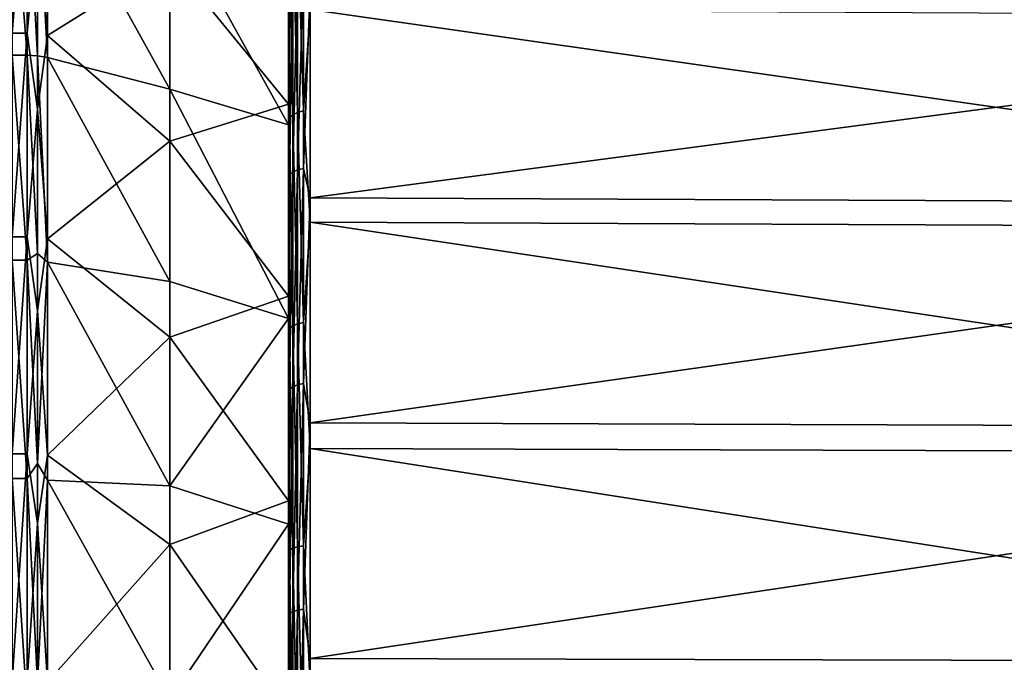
# Model space of a CAD drawing. Header units: metres. Extents: x -25 to 70, y -235 to 25.
# Tile 85 of 89: x 51 to 60, y 6 to 12. Entities that reach past the tile are written whole.
import ezdxf

# ---------------------------------------------------------------- set-up
doc = ezdxf.new("R2010")
doc.units = ezdxf.units.M
doc.layers.add('solid_10481012', color=7, linetype='CONTINUOUS')

msp = doc.modelspace()

# ---------------------------------------------------------------- linework, layer by layer
at = {"layer": 'solid_10481012'}
for points in [[(53.598061, 13.761982, 72.40593), (53.598061, 11.929384, 70.963074), (53.598061, 9.946755, 69.734482)], [(53.598061, 11.793485, 71.157158), (53.598061, 13.761982, 72.40593), (53.598061, 9.946755, 69.734482)], [(53.60796, 12.872592, 71.585007), (53.598061, 11.929384, 70.963074), (53.598061, 13.761982, 72.40593)], [(53.598061, 13.604232, 72.582726), (53.598061, 13.761982, 72.40593), (53.598061, 11.793485, 71.157158)], [(51.138058, 13.587374, 103.014854), (50.998062, 13.587374, 103.014854), (50.998062, 11.820809, 104.441742)], [(51.138058, 11.820809, 104.441742), (51.138058, 13.587374, 103.014854), (50.998062, 11.820809, 104.441742)], [(51.236229, 12.869693, 103.621765), (51.138058, 13.587374, 103.014854), (51.138058, 11.820809, 104.441742)], [(51.236229, 12.869693, 103.621765), (51.330578, 11.798306, 104.410446), (51.330578, 13.561506, 102.986267)], [(51.330578, 13.561506, 102.986267), (51.330578, 11.798306, 104.410446), (52.480213, 12.521361, 103.198944)], [(53.607693, 13.564561, 72.629486), (53.598061, 13.604232, 72.582726), (53.598061, 11.793485, 71.157158)], [(53.607693, 13.564561, 72.629486), (53.598061, 11.793485, 71.157158), (53.600483, 11.775685, 71.182579)], [(53.598061, 13.564554, 72.629478), (53.607693, 13.564561, 72.629486), (53.607693, 11.758317, 71.207382)], [(53.598061, 11.758317, 71.207382), (53.598061, 13.564554, 72.629478), (53.607693, 11.758317, 71.207382)], [(53.598061, 12.64356, 73.673088), (53.598061, 13.564554, 72.629478), (53.598061, 11.758317, 71.207382)], [(53.607693, 13.564561, 72.629486), (53.600483, 11.775685, 71.182579), (53.607693, 11.758317, 71.207382)], [(51.138058, 11.614923, 71.41217), (50.998062, 11.614923, 71.41217), (50.998062, 13.399138, 72.816933)], [(51.138058, 13.399138, 72.816933), (51.138058, 11.614923, 71.41217), (50.998062, 13.399138, 72.816933)], [(51.236229, 11.609341, 71.420143), (51.138058, 11.614923, 71.41217), (51.138058, 13.399138, 72.816933)], [(51.236229, 13.333884, 72.77253), (51.236229, 11.609341, 71.420143), (51.138058, 13.399138, 72.816933)], [(51.236229, 13.333884, 72.77253), (51.330578, 13.37363, 72.845833), (51.330578, 11.592811, 71.443748)], [(51.330578, 13.37363, 72.845833), (52.480213, 12.972989, 73.184669), (52.480213, 11.295122, 71.868896)], [(51.330578, 11.592811, 71.443748), (51.330578, 13.37363, 72.845833), (52.480213, 11.295122, 71.868896)], [(51.236229, 13.333884, 72.77253), (51.330578, 11.592811, 71.443748), (51.236229, 11.609341, 71.420143)], [(52.480213, 12.972989, 73.184669), (53.598061, 12.64356, 73.673088), (53.598061, 10.959964, 72.347549)], [(52.480213, 11.295122, 71.868896), (52.480213, 12.972989, 73.184669), (53.598061, 10.959964, 72.347549)], [(53.636707, 12.907171, 71.540916), (53.636707, 11.051969, 70.24189), (53.60796, 12.872592, 71.585007)], [(53.681458, 12.93452, 71.506042), (53.681458, 11.075386, 70.204262), (53.636707, 12.907171, 71.540916)], [(53.681458, 11.075386, 70.204262), (53.636707, 11.051969, 70.24189), (53.636707, 12.907171, 71.540916)], [(53.73777, 12.951924, 71.483849), (53.73777, 11.090289, 70.180313), (53.681458, 12.93452, 71.506042)], [(53.73777, 11.090289, 70.180313), (53.681458, 11.075386, 70.204262), (53.681458, 12.93452, 71.506042)], [(53.73777, 12.951924, 71.483849), (53.799809, 12.044095, 70.799248), (53.73777, 11.090289, 70.180313)], [(51.236229, 11.105241, 104.921646), (51.236229, 12.869693, 103.621765), (51.138058, 11.820809, 104.441742)], [(51.236229, 11.105241, 104.921646), (51.330578, 11.798306, 104.410446), (51.236229, 12.869693, 103.621765)], [(52.480213, 12.521361, 103.198944), (53.598061, 11.154242, 103.514603), (53.598061, 12.821198, 102.168167)], [(53.60796, 12.872592, 71.585007), (53.60796, 11.02236, 70.289459), (53.598061, 11.929384, 70.963074)], [(53.598061, 12.821198, 102.168167), (53.598061, 10.027913, 105.879906), (53.598061, 11.966722, 104.644745)], [(53.598061, 12.821198, 102.168167), (53.598061, 11.154242, 103.514603), (53.598061, 10.027913, 105.879906)], [(53.636707, 11.051969, 70.24189), (53.60796, 11.02236, 70.289459), (53.60796, 12.872592, 71.585007)], [(53.598061, 12.64356, 73.673088), (53.598061, 11.758317, 71.207382), (53.598061, 10.959964, 72.347549)], [(51.330578, 11.798306, 104.410446), (52.480213, 10.804667, 104.463646), (52.480213, 12.521361, 103.198944)], [(52.480213, 12.521361, 103.198944), (52.480213, 10.804667, 104.463646), (53.598061, 11.154242, 103.514603)], [(53.681458, 12.432405, 104.875656), (53.636707, 12.406118, 104.839973), (53.636707, 10.512671, 106.082596)], [(53.681458, 10.534945, 106.120911), (53.681458, 12.432405, 104.875656), (53.636707, 10.512671, 106.082596)], [(53.73777, 12.449134, 104.898369), (53.681458, 12.432405, 104.875656), (53.681458, 10.534945, 106.120911)], [(53.73777, 10.549122, 106.145294), (53.73777, 12.449134, 104.898369), (53.681458, 10.534945, 106.120911)], [(53.73777, 10.549122, 106.145294), (53.799809, 12.257589, 105.049271), (53.73777, 12.449134, 104.898369)], [(53.60796, 10.484507, 106.034149), (53.60796, 12.372881, 104.794861), (53.598061, 12.141679, 104.886292)], [(53.636707, 12.406118, 104.839973), (53.60796, 12.372881, 104.794861), (53.60796, 10.484507, 106.034149)], [(53.636707, 10.512671, 106.082596), (53.636707, 12.406118, 104.839973), (53.60796, 10.484507, 106.034149)], [(53.73777, 10.549122, 106.145294), (53.799809, 10.271604, 106.314484), (53.799809, 12.257589, 105.049271)], [(68.277069, 12.183839, 104.946686), (53.799809, 12.257589, 105.049271), (53.799809, 10.271604, 106.314484)], [(53.598061, 10.057562, 105.933571), (53.598061, 10.174575, 106.139603), (53.598061, 12.141679, 104.886292)], [(53.60796, 10.484507, 106.034149), (53.598061, 12.141679, 104.886292), (53.598061, 10.174575, 106.139603)], [(53.598061, 12.002306, 104.694679), (53.598061, 10.057562, 105.933571), (53.598061, 12.141679, 104.886292)], [(68.277069, 10.209802, 106.204285), (68.277069, 12.183839, 104.946686), (53.799809, 10.271604, 106.314484)], [(53.607693, 10.027878, 105.879921), (53.598061, 10.057562, 105.933571), (53.598061, 12.002306, 104.694679)], [(53.607693, 11.966753, 104.644722), (53.607693, 10.027878, 105.879921), (53.598061, 12.002306, 104.694679)], [(53.598061, 10.027913, 105.879906), (53.607693, 10.027878, 105.879921), (53.607693, 11.966753, 104.644722)], [(53.598061, 11.966722, 104.644745), (53.598061, 10.027913, 105.879906), (53.607693, 11.966753, 104.644722)], [(53.73777, 11.090289, 70.180313), (53.799809, 12.044095, 70.799248), (53.799809, 10.042492, 69.558891)], [(68.277069, 9.982068, 69.669846), (53.799809, 10.042492, 69.558891), (53.799809, 12.044095, 70.799248)], [(68.277069, 11.971629, 70.90274), (68.277069, 9.982068, 69.669846), (53.799809, 12.044095, 70.799248)], [(53.60796, 11.02236, 70.289459), (53.598061, 9.946755, 69.734482), (53.598061, 11.929384, 70.963074)], [(51.138058, 11.820809, 104.441742), (50.998062, 11.820809, 104.441742), (50.998062, 9.905591, 105.661873)], [(51.138058, 9.905591, 105.661873), (51.138058, 11.820809, 104.441742), (50.998062, 9.905591, 105.661873)], [(51.236229, 11.105241, 104.921646), (51.138058, 11.820809, 104.441742), (51.138058, 9.905591, 105.661873)], [(51.236229, 11.105241, 104.921646), (51.330578, 9.886733, 105.62825), (51.330578, 11.798306, 104.410446)], [(51.330578, 11.798306, 104.410446), (51.330578, 9.886733, 105.62825), (52.480213, 10.804667, 104.463646)], [(53.598061, 9.834579, 69.943184), (53.598061, 11.793485, 71.157158), (53.598061, 9.946755, 69.734482)], [(53.600483, 11.775685, 71.182579), (53.598061, 11.793485, 71.157158), (53.598061, 9.834579, 69.943184)], [(53.600483, 11.775685, 71.182579), (53.598061, 9.834579, 69.943184), (53.607693, 11.758317, 71.207382)], [(53.607693, 9.804206, 69.99646), (53.607693, 11.758317, 71.207382), (53.598061, 9.834579, 69.943184)], [(53.598061, 11.758317, 71.207382), (53.607693, 11.758317, 71.207382), (53.607693, 9.804206, 69.99646)], [(53.598061, 9.804212, 69.99646), (53.598061, 11.758317, 71.207382), (53.607693, 9.804206, 69.99646)], [(53.598061, 10.959964, 72.347549), (53.598061, 11.758317, 71.207382), (53.598061, 9.804212, 69.99646)], [(51.138058, 9.684643, 70.216011), (50.998062, 11.614923, 71.41217), (51.138058, 11.614923, 71.41217)], [(51.138058, 9.684643, 70.216011), (50.998062, 9.684643, 70.216011), (50.998062, 11.614923, 71.41217)], [(51.236229, 9.748688, 70.262146), (51.138058, 9.684643, 70.216011), (51.138058, 11.614923, 71.41217)], [(51.236229, 11.609341, 71.420143), (51.236229, 9.748688, 70.262146), (51.138058, 11.614923, 71.41217)], [(51.236229, 11.609341, 71.420143), (51.330578, 11.592811, 71.443748), (51.330578, 9.666205, 70.24987)], [(51.236229, 11.609341, 71.420143), (51.330578, 9.666205, 70.24987), (51.236229, 9.748688, 70.262146)], [(52.480213, 9.48483, 70.742241), (51.330578, 11.592811, 71.443748), (52.480213, 11.295122, 71.868896)], [(51.330578, 9.666205, 70.24987), (51.330578, 11.592811, 71.443748), (52.480213, 9.48483, 70.742241)], [(52.480213, 11.295122, 71.868896), (53.598061, 10.959964, 72.347549), (53.598061, 9.138539, 71.218849)], [(52.480213, 9.48483, 70.742241), (52.480213, 11.295122, 71.868896), (53.598061, 9.138539, 71.218849)], [(52.480213, 10.804667, 104.463646), (53.598061, 9.34701, 104.665932), (53.598061, 11.154242, 103.514603)], [(53.598061, 11.154242, 103.514603), (53.598061, 7.962914, 106.890259), (53.598061, 10.027913, 105.879906)], [(53.598061, 11.154242, 103.514603), (53.598061, 9.34701, 104.665932), (53.598061, 7.962914, 106.890259)], [(51.236229, 9.210589, 106.02314), (51.236229, 11.105241, 104.921646), (51.138058, 9.905591, 105.661873)], [(51.236229, 9.210589, 106.02314), (51.330578, 9.886733, 105.62825), (51.236229, 11.105241, 104.921646)], [(53.636707, 11.051969, 70.24189), (53.636707, 9.067192, 69.151054), (53.60796, 11.02236, 70.289459)], [(53.681458, 11.075386, 70.204262), (53.681458, 9.086404, 69.111122), (53.636707, 11.051969, 70.24189)], [(53.681458, 9.086404, 69.111122), (53.636707, 9.067192, 69.151054), (53.636707, 11.051969, 70.24189)], [(53.73777, 11.090289, 70.180313), (53.73777, 9.098631, 69.085701), (53.681458, 11.075386, 70.204262)], [(53.73777, 9.098631, 69.085701), (53.681458, 9.086404, 69.111122), (53.681458, 11.075386, 70.204262)], [(53.73777, 11.090289, 70.180313), (53.799809, 10.042492, 69.558891), (53.73777, 9.098631, 69.085701)], [(53.60796, 11.02236, 70.289459), (53.60796, 9.0429, 69.201553), (53.598061, 9.946755, 69.734482)], [(53.598061, 9.138539, 71.218849), (53.598061, 10.959964, 72.347549), (53.598061, 9.804212, 69.99646)], [(53.636707, 9.067192, 69.151054), (53.60796, 9.0429, 69.201553), (53.60796, 11.02236, 70.289459)], [(51.330578, 9.886733, 105.62825), (52.480213, 8.961296, 105.535324), (52.480213, 10.804667, 104.463646)], [(52.480213, 10.804667, 104.463646), (52.480213, 8.961296, 105.535324), (53.598061, 9.34701, 104.665932)], [(53.60796, 8.473211, 107.062012), (53.60796, 10.484507, 106.034149), (53.598061, 10.174575, 106.139603)], [(53.636707, 10.512671, 106.082596), (53.60796, 10.484507, 106.034149), (53.60796, 8.473211, 107.062012)], [(53.636707, 8.495973, 107.113213), (53.636707, 10.512671, 106.082596), (53.60796, 8.473211, 107.062012)], [(53.681458, 10.534945, 106.120911), (53.636707, 10.512671, 106.082596), (53.636707, 8.495973, 107.113213)], [(53.681458, 8.513974, 107.153717), (53.681458, 10.534945, 106.120911), (53.636707, 8.495973, 107.113213)], [(53.73777, 10.549122, 106.145294), (53.681458, 10.534945, 106.120911), (53.681458, 8.513974, 107.153717)], [(53.73777, 8.525431, 107.179489), (53.73777, 10.549122, 106.145294), (53.681458, 8.513974, 107.153717)], [(53.73777, 8.525431, 107.179489), (53.799809, 10.271604, 106.314484), (53.73777, 10.549122, 106.145294)], [(53.73777, 8.525431, 107.179489), (53.799809, 8.156446, 107.34938), (53.799809, 10.271604, 106.314484)], [(68.277069, 10.209802, 106.204285), (53.799809, 10.271604, 106.314484), (53.799809, 8.156446, 107.34938)], [(68.277069, 8.107371, 107.232956), (68.277069, 10.209802, 106.204285), (53.799809, 8.156446, 107.34938)], [(53.598061, 7.986311, 106.946938), (53.598061, 8.079524, 107.164772), (53.598061, 10.174575, 106.139603)], [(53.60796, 8.473211, 107.062012), (53.598061, 10.174575, 106.139603), (53.598061, 8.079524, 107.164772)], [(53.598061, 10.057562, 105.933571), (53.598061, 7.986311, 106.946938), (53.598061, 10.174575, 106.139603)], [(53.607693, 7.962914, 106.890259), (53.598061, 7.986311, 106.946938), (53.598061, 10.057562, 105.933571)], [(53.607693, 10.027878, 105.879921), (53.607693, 7.962914, 106.890259), (53.598061, 10.057562, 105.933571)], [(53.598061, 10.027913, 105.879906), (53.598061, 7.962914, 106.890259), (53.607693, 10.027878, 105.879921)], [(53.598061, 7.962914, 106.890259), (53.607693, 7.962914, 106.890259), (53.607693, 10.027878, 105.879921)], [(53.73777, 9.098631, 69.085701), (53.799809, 10.042492, 69.558891), (53.799809, 7.914598, 68.550446)], [(68.277069, 7.866977, 68.667465), (53.799809, 7.914598, 68.550446), (53.799809, 10.042492, 69.558891)], [(68.277069, 9.982068, 69.669846), (68.277069, 7.866977, 68.667465), (53.799809, 10.042492, 69.558891)], [(53.598061, 9.834579, 69.943184), (53.598061, 9.946755, 69.734482), (53.598061, 7.839056, 68.735619)], [(53.60796, 9.0429, 69.201553), (53.598061, 7.839056, 68.735619), (53.598061, 9.946755, 69.734482)], [(51.138058, 9.905591, 105.661873), (50.998062, 9.905591, 105.661873), (50.998062, 7.865805, 106.659897)], [(51.138058, 7.865805, 106.659897), (51.138058, 9.905591, 105.661873), (50.998062, 7.865805, 106.659897)], [(51.236229, 9.210589, 106.02314), (51.138058, 9.905591, 105.661873), (51.138058, 7.865805, 106.659897)], [(51.236229, 9.210589, 106.02314), (51.330578, 7.85083, 106.624367), (51.330578, 9.886733, 105.62825)], [(51.330578, 9.886733, 105.62825), (51.330578, 7.85083, 106.624367), (52.480213, 8.961296, 105.535324)], [(53.598061, 7.750937, 68.955566), (53.598061, 9.834579, 69.943184), (53.598061, 7.839056, 68.735619)], [(53.607693, 9.804206, 69.99646), (53.598061, 9.834579, 69.943184), (53.598061, 7.750937, 68.955566)], [(51.236229, 9.748688, 70.262146), (51.236229, 7.773742, 69.312103), (51.138058, 9.684643, 70.216011)], [(51.236229, 9.748688, 70.262146), (51.330578, 9.666205, 70.24987), (51.236229, 7.773742, 69.312103)], [(53.598061, 9.804212, 69.99646), (53.607693, 9.804206, 69.99646), (53.607693, 7.726812, 69.01194)], [(53.598061, 9.804212, 69.99646), (53.607693, 7.726812, 69.01194), (53.598061, 7.726812, 69.01194)], [(53.598061, 7.202169, 70.301163), (53.598061, 9.804212, 69.99646), (53.598061, 7.726812, 69.01194)], [(53.598061, 7.202169, 70.301163), (53.598061, 9.138539, 71.218849), (53.598061, 9.804212, 69.99646)], [(53.607693, 7.726812, 69.01194), (53.607693, 9.804206, 69.99646), (53.598061, 7.750937, 68.955566)], [(51.138058, 7.632573, 69.2435), (50.998062, 7.632573, 69.2435), (50.998062, 9.684643, 70.216011)], [(51.138058, 9.684643, 70.216011), (51.138058, 7.632573, 69.2435), (50.998062, 9.684643, 70.216011)], [(51.236229, 7.773742, 69.312103), (51.138058, 7.632573, 69.2435), (51.138058, 9.684643, 70.216011)], [(51.236229, 7.773742, 69.312103), (51.330578, 9.666205, 70.24987), (51.330578, 7.618042, 69.279205)], [(51.330578, 9.666205, 70.24987), (52.480213, 9.48483, 70.742241), (52.480213, 7.563337, 69.817909)], [(51.330578, 7.618042, 69.279205), (51.330578, 9.666205, 70.24987), (52.480213, 7.563337, 69.817909)], [(52.480213, 7.563337, 69.817909), (52.480213, 9.48483, 70.742241), (53.598061, 9.138539, 71.218849)], [(52.480213, 8.961296, 105.535324), (53.598061, 7.422265, 105.607666), (53.598061, 9.34701, 104.665932)], [(53.598061, 9.34701, 104.665932), (53.598061, 7.422265, 105.607666), (53.598061, 7.962914, 106.890259)], [(51.236229, 7.207953, 106.913322), (51.236229, 9.210589, 106.02314), (51.138058, 7.865805, 106.659897)], [(51.236229, 7.207953, 106.913322), (51.330578, 7.85083, 106.624367), (51.236229, 9.210589, 106.02314)], [(52.480213, 7.563337, 69.817909), (53.598061, 9.138539, 71.218849), (53.598061, 7.202169, 70.301163)], [(53.681458, 9.086404, 69.111122), (53.681458, 6.990892, 68.239433), (53.636707, 9.067192, 69.151054)], [(53.73777, 9.098631, 69.085701), (53.73777, 7.000299, 68.212845), (53.681458, 9.086404, 69.111122)], [(53.73777, 7.000299, 68.212845), (53.681458, 6.990892, 68.239433), (53.681458, 9.086404, 69.111122)], [(53.73777, 9.098631, 69.085701), (53.799809, 7.914598, 68.550446), (53.73777, 7.000299, 68.212845)], [(53.60796, 9.0429, 69.201553), (53.60796, 6.957421, 68.334045), (53.598061, 7.839056, 68.735619)], [(53.636707, 9.067192, 69.151054), (53.636707, 6.976111, 68.281212), (53.60796, 9.0429, 69.201553)], [(53.636707, 6.976111, 68.281212), (53.60796, 6.957421, 68.334045), (53.60796, 9.0429, 69.201553)], [(53.681458, 6.990892, 68.239433), (53.636707, 6.976111, 68.281212), (53.636707, 9.067192, 69.151054)], [(51.330578, 7.85083, 106.624367), (52.480213, 7.012863, 106.401413), (52.480213, 8.961296, 105.535324)], [(52.480213, 8.961296, 105.535324), (52.480213, 7.012863, 106.401413), (53.598061, 7.422265, 105.607666)], [(53.73777, 8.525431, 107.179489), (53.681458, 8.513974, 107.153717), (53.681458, 6.393184, 107.96196)], [(53.73777, 6.401787, 107.988815), (53.73777, 8.525431, 107.179489), (53.681458, 6.393184, 107.96196)], [(53.73777, 6.401787, 107.988815), (53.799809, 8.156446, 107.34938), (53.73777, 8.525431, 107.179489)], [(53.60796, 6.362575, 107.866386), (53.60796, 8.473211, 107.062012), (53.598061, 8.079524, 107.164772)], [(53.636707, 8.495973, 107.113213), (53.60796, 8.473211, 107.062012), (53.60796, 6.362575, 107.866386)], [(53.636707, 6.379667, 107.919746), (53.636707, 8.495973, 107.113213), (53.60796, 6.362575, 107.866386)], [(53.681458, 8.513974, 107.153717), (53.636707, 8.495973, 107.113213), (53.636707, 6.379667, 107.919746)], [(53.681458, 6.393184, 107.96196), (53.681458, 8.513974, 107.153717), (53.636707, 6.379667, 107.919746)], [(53.73777, 6.401787, 107.988815), (53.799809, 5.938718, 108.140945), (53.799809, 8.156446, 107.34938)], [(68.277069, 8.107371, 107.232956), (53.799809, 8.156446, 107.34938), (53.799809, 5.938718, 108.140945)], [(53.598061, 5.814611, 107.722015), (53.598061, 5.882872, 107.948906), (53.598061, 8.079524, 107.164772)], [(53.60796, 6.362575, 107.866386), (53.598061, 8.079524, 107.164772), (53.598061, 5.882872, 107.948906)], [(53.598061, 7.986311, 106.946938), (53.598061, 5.814611, 107.722015), (53.598061, 8.079524, 107.164772)], [(68.277069, 5.902986, 108.01976), (68.277069, 8.107371, 107.232956), (53.799809, 5.938718, 108.140945)], [(53.607693, 5.797791, 107.663055), (53.598061, 5.814611, 107.722015), (53.598061, 7.986311, 106.946938)], [(53.607693, 7.962914, 106.890259), (53.607693, 5.797791, 107.663055), (53.598061, 7.986311, 106.946938)], [(53.598061, 5.797798, 107.663048), (53.607693, 5.797791, 107.663055), (53.607693, 7.962914, 106.890259)], [(53.598061, 7.962914, 106.890259), (53.598061, 5.797798, 107.663048), (53.607693, 7.962914, 106.890259)], [(53.598061, 7.422265, 105.607666), (53.598061, 5.797798, 107.663048), (53.598061, 7.962914, 106.890259)], [(53.73777, 7.000299, 68.212845), (53.799809, 7.914598, 68.550446), (53.799809, 5.687173, 67.786583)], [(68.277069, 5.652955, 67.908203), (53.799809, 5.687173, 67.786583), (53.799809, 7.914598, 68.550446)], [(68.277069, 7.866977, 68.667465), (68.277069, 5.652955, 67.908203), (53.799809, 7.914598, 68.550446)], [(51.138058, 7.865805, 106.659897), (50.998062, 7.865805, 106.659897), (50.998062, 5.727101, 107.423256)], [(51.138058, 5.727101, 107.423256), (51.138058, 7.865805, 106.659897), (50.998062, 5.727101, 107.423256)], [(51.236229, 7.207953, 106.913322), (51.138058, 7.865805, 106.659897), (51.138058, 5.727101, 107.423256)], [(51.236229, 7.207953, 106.913322), (51.330578, 5.716198, 107.386276), (51.330578, 7.85083, 106.624367)], [(51.330578, 7.85083, 106.624367), (51.330578, 5.716198, 107.386276), (52.480213, 7.012863, 106.401413)], [(53.598061, 7.750937, 68.955566), (53.598061, 7.839056, 68.735619), (53.598061, 5.632731, 67.979027)], [(53.60796, 6.957421, 68.334045), (53.598061, 5.632731, 67.979027), (53.598061, 7.839056, 68.735619)], [(51.236229, 7.773742, 69.312103), (51.236229, 5.707655, 68.581169), (51.138058, 7.632573, 69.2435)], [(51.236229, 7.773742, 69.312103), (51.330578, 7.618042, 69.279205), (51.236229, 5.707655, 68.581169)], [(53.598061, 5.569812, 68.207458), (53.598061, 7.750937, 68.955566), (53.598061, 5.632731, 67.979027)], [(53.607693, 7.726812, 69.01194), (53.598061, 7.750937, 68.955566), (53.598061, 5.569812, 68.207458)], [(53.607693, 5.55221, 68.266197), (53.607693, 7.726812, 69.01194), (53.598061, 5.569812, 68.207458)], [(53.598061, 7.726812, 69.01194), (53.607693, 7.726812, 69.01194), (53.607693, 5.55221, 68.266197)], [(53.598061, 7.726812, 69.01194), (53.607693, 5.55221, 68.266197), (53.598061, 5.552225, 68.266205)], [(53.598061, 5.175247, 69.606064), (53.598061, 7.726812, 69.01194), (53.598061, 5.552225, 68.266205)], [(53.598061, 5.175247, 69.606064), (53.598061, 7.202169, 70.301163), (53.598061, 7.726812, 69.01194)], [(51.138058, 5.484519, 68.506859), (50.998062, 5.484519, 68.506859), (50.998062, 7.632573, 69.2435)], [(51.138058, 7.632573, 69.2435), (51.138058, 5.484519, 68.506859), (50.998062, 7.632573, 69.2435)], [(51.236229, 5.707655, 68.581169), (51.138058, 5.484519, 68.506859), (51.138058, 7.632573, 69.2435)], [(51.236229, 5.707655, 68.581169), (51.330578, 7.618042, 69.279205), (51.330578, 5.474078, 68.543968)], [(51.330578, 7.618042, 69.279205), (52.480213, 7.563337, 69.817909), (52.480213, 5.553171, 69.106758)], [(51.330578, 5.474078, 68.543968), (51.330578, 7.618042, 69.279205), (52.480213, 5.553171, 69.106758)], [(52.480213, 5.553171, 69.106758), (52.480213, 7.563337, 69.817909), (53.598061, 7.202169, 70.301163)], [(52.480213, 7.012863, 106.401413), (53.598061, 5.404157, 106.327988), (53.598061, 7.422265, 105.607666)], [(53.598061, 7.422265, 105.607666), (53.598061, 5.404157, 106.327988), (53.598061, 5.797798, 107.663048)], [(51.236229, 5.12081, 107.581772), (51.236229, 7.207953, 106.913322), (51.138058, 5.727101, 107.423256)], [(51.236229, 5.12081, 107.581772), (51.330578, 5.716198, 107.386276), (51.236229, 7.207953, 106.913322)], [(52.480213, 5.553171, 69.106758), (53.598061, 7.202169, 70.301163), (53.598061, 5.175247, 69.606064)], [(51.330578, 5.716198, 107.386276), (52.480213, 4.98221, 107.051773), (52.480213, 7.012863, 106.401413)], [(52.480213, 7.012863, 106.401413), (52.480213, 4.98221, 107.051773), (53.598061, 5.404157, 106.327988)], [(53.60796, 6.957421, 68.334045), (53.60796, 4.790372, 67.697098), (53.598061, 5.632731, 67.979027)], [(53.636707, 6.976111, 68.281212), (53.636707, 4.803241, 67.642555), (53.60796, 6.957421, 68.334045)], [(53.636707, 4.803241, 67.642555), (53.60796, 4.790372, 67.697098), (53.60796, 6.957421, 68.334045)], [(53.681458, 6.990892, 68.239433), (53.681458, 4.813418, 67.599426), (53.636707, 6.976111, 68.281212)], [(53.681458, 4.813418, 67.599426), (53.636707, 4.803241, 67.642555), (53.636707, 6.976111, 68.281212)], [(53.73777, 7.000299, 68.212845), (53.73777, 4.819895, 67.571976), (53.681458, 6.990892, 68.239433)], [(53.73777, 4.819895, 67.571976), (53.681458, 4.813418, 67.599426), (53.681458, 6.990892, 68.239433)], [(53.73777, 7.000299, 68.212845), (53.799809, 5.687173, 67.786583), (53.73777, 4.819895, 67.571976)], [(53.681458, 6.393184, 107.96196), (53.636707, 6.379667, 107.919746), (53.636707, 4.188565, 108.492744)], [(53.681458, 4.19744, 108.536163), (53.681458, 6.393184, 107.96196), (53.636707, 4.188565, 108.492744)], [(53.73777, 6.401787, 107.988815), (53.681458, 6.393184, 107.96196), (53.681458, 4.19744, 108.536163)], [(53.73777, 4.203088, 108.563797), (53.73777, 6.401787, 107.988815), (53.681458, 4.19744, 108.536163)], [(53.73777, 4.203088, 108.563797), (53.799809, 5.938718, 108.140945), (53.73777, 6.401787, 107.988815)], [(53.60796, 4.177343, 108.437843), (53.60796, 6.362575, 107.866386), (53.598061, 5.882872, 107.948906)], [(53.636707, 6.379667, 107.919746), (53.60796, 6.362575, 107.866386), (53.60796, 4.177343, 108.437843)], [(53.636707, 4.188565, 108.492744), (53.636707, 6.379667, 107.919746), (53.60796, 4.177343, 108.437843)], [(53.73777, 4.203088, 108.563797), (53.799809, 3.646306, 108.67923), (53.799809, 5.938718, 108.140945)], [(68.277069, 5.902986, 108.01976), (53.799809, 5.938718, 108.140945), (53.799809, 3.646306, 108.67923)]]:
    msp.add_3dface(points, dxfattribs=at)

doc.saveas('drawing.dxf')
